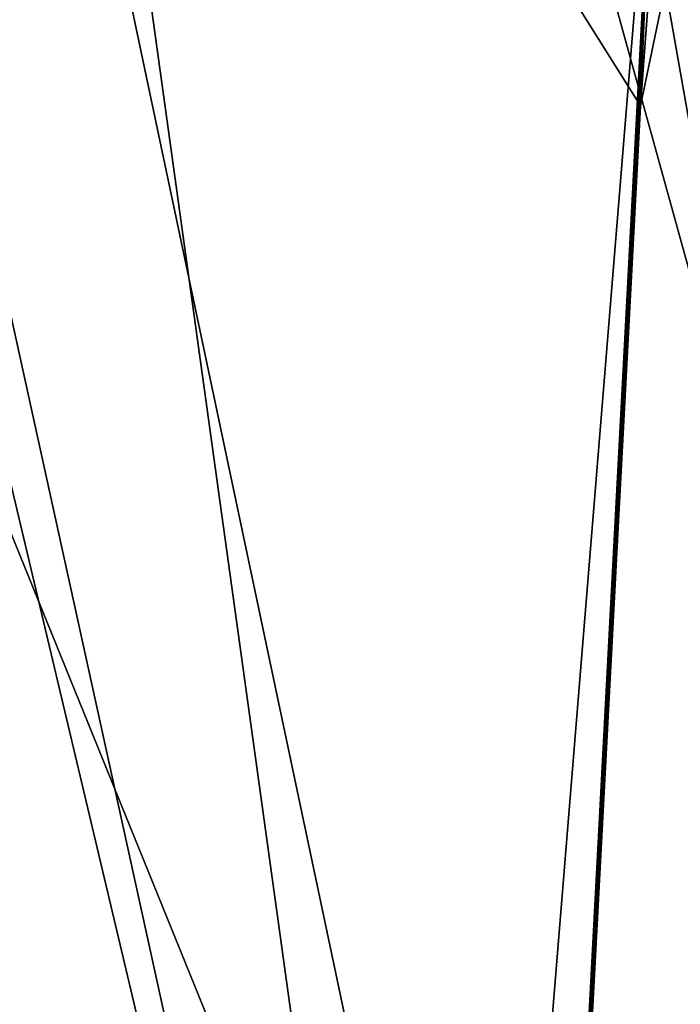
# Model space of a CAD drawing. Header units: millimetres. Extents: x -316 to 316, y -388 to 296.
# Tile 10 of 79: x -286 to -257, y 168 to 212. Entities that reach past the tile are written whole.
import ezdxf

# ---------------------------------------------------------------- set-up
doc = ezdxf.new("R2010")
doc.units = ezdxf.units.MM
doc.layers.add('Layer 01', color=7, linetype='Continuous', true_color=0x000000)

msp = doc.modelspace()

# ---------------------------------------------------------------- linework, layer by layer
at = {"layer": 'Layer 01'}
for points in [[(-253.462, 189.16, 271.231), (-251.056, 226.875, 317.125), (-267.414, 268.15, 5)], [(-253.462, 189.16, 271.231), (-267.414, 268.15, 5), (-267.414, 239.616, 5)], [(-291.416, 259.504, 709.168), (-306.001, 236.293, 706.728), (-265.354, 136.142, 696.202)], [(-291.416, 259.504, 709.168), (-265.354, 136.142, 696.202), (-258.159, 224.464, 705.485)], [(-295.765, 239.352, 658.688), (-286.006, 251.434, 659.11), (-264.705, 97.826, 653.746)], [(-286.006, 251.434, 659.11), (-258.871, 208.179, 657.599), (-264.705, 97.826, 653.746)], [(-257.569, 214.378, 657.816), (-258.871, 208.179, 657.599), (-286.006, 251.434, 659.11)], [(-264.705, 97.826, 653.746), (-296.814, 233.287, 658.476), (-295.765, 239.352, 658.688)], [(-253.462, 189.16, 271.231), (-267.414, 239.616, 5), (-237.373, 239.319, 5)], [(-265.354, 136.142, 696.202), (-306.001, 236.293, 706.728), (-310.968, 1.71, 682.073)], [(-304.914, 0.206, 650.337), (-296.814, 233.287, 658.476), (-264.705, 97.826, 653.746)], [(-258.159, 224.464, 705.485), (-265.354, 136.142, 696.202), (-264.207, 110.057, 693.46)], [(-261.334, 163.706, 688.523), (-258.159, 224.464, 705.485), (-264.207, 110.057, 693.46)], [(-258.159, 224.464, 705.485), (-261.334, 163.706, 688.523), (-258.396, 219.035, 689.523)], [(-261.485, 160.152, 677.573), (-258.634, 213.607, 673.561), (-258.396, 219.035, 689.523), (-261.334, 163.706, 688.523)], [(-258.871, 208.179, 657.599), (-258.33, 215.396, 669.735), (-258.634, 213.607, 673.561)], [(-258.871, 208.179, 657.599), (-257.569, 214.378, 657.816), (-258.33, 215.396, 669.735)], [(-261.635, 156.598, 666.624), (-258.871, 208.179, 657.599), (-258.634, 213.607, 673.561), (-261.485, 160.152, 677.573)], [(-258.871, 208.179, 657.599), (-261.635, 156.598, 666.624), (-264.705, 97.826, 653.746)]]:
    msp.add_3dface(points, dxfattribs=at)

doc.saveas('drawing.dxf')
